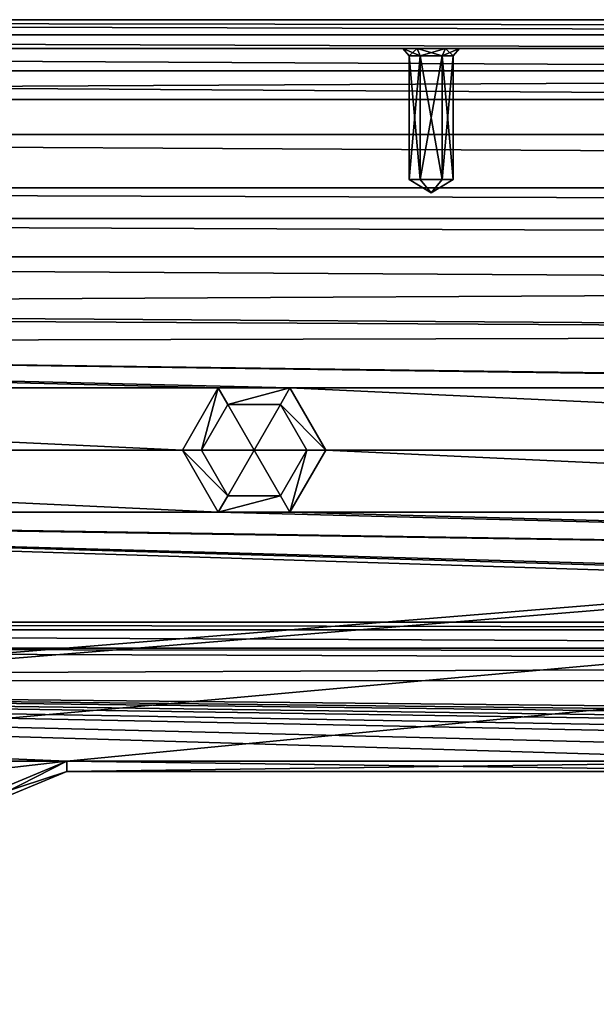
# Model space of a CAD drawing. Header units: inches. Extents: x -12.5 to 12.5, y -27.4 to 0.
# Tile 91 of 136: x -5.8 to -4.4, y -2.4 to 0. Entities that reach past the tile are written whole.
import ezdxf

# ---------------------------------------------------------------- set-up
doc = ezdxf.new("R2010")
doc.units = ezdxf.units.IN
doc.header["$LTSCALE"] = 52.148148
doc.header["$MEASUREMENT"] = 0
for name, color, linetype in [('1', 7, 'CONTINUOUS'), ('106', 7, 'CONTINUOUS'), ('107', 7, 'CONTINUOUS'), ('109', 7, 'CONTINUOUS'), ('1136', 7, 'CONTINUOUS'), ('120', 7, 'CONTINUOUS'), ('1206', 7, 'CONTINUOUS'), ('1207', 7, 'CONTINUOUS'), ('1208', 7, 'CONTINUOUS'), ('1211', 7, 'CONTINUOUS'), ('1212', 7, 'CONTINUOUS'), ('1213', 7, 'CONTINUOUS'), ('122', 7, 'CONTINUOUS'), ('123', 7, 'CONTINUOUS'), ('124', 7, 'CONTINUOUS'), ('128', 7, 'CONTINUOUS'), ('129', 7, 'CONTINUOUS'), ('1852', 7, 'CONTINUOUS'), ('1853', 7, 'CONTINUOUS'), ('1854', 7, 'CONTINUOUS'), ('1855', 7, 'CONTINUOUS'), ('1856', 7, 'CONTINUOUS'), ('1887', 7, 'CONTINUOUS'), ('1888', 7, 'CONTINUOUS'), ('1889', 7, 'CONTINUOUS'), ('1890', 7, 'CONTINUOUS'), ('1891', 7, 'CONTINUOUS'), ('1892', 7, 'CONTINUOUS'), ('1935', 7, 'CONTINUOUS'), ('1936', 7, 'CONTINUOUS'), ('1937', 7, 'CONTINUOUS'), ('1938', 7, 'CONTINUOUS'), ('1939', 7, 'CONTINUOUS'), ('1940', 7, 'CONTINUOUS'), ('2', 7, 'CONTINUOUS'), ('5', 7, 'CONTINUOUS'), ('52', 7, 'CONTINUOUS'), ('6', 7, 'CONTINUOUS'), ('653', 7, 'CONTINUOUS'), ('654', 7, 'CONTINUOUS'), ('655', 7, 'CONTINUOUS'), ('656', 7, 'CONTINUOUS'), ('657', 7, 'CONTINUOUS'), ('658', 7, 'CONTINUOUS'), ('9', 7, 'CONTINUOUS')]:
    doc.layers.add(name, color=color, linetype=linetype)

msp = doc.modelspace()

# ---------------------------------------------------------------- linework, layer by layer
at = {"layer": '1', "linetype": 'Continuous'}
for points in [[(-4.9442, -27.303), (-10.025, -1.988), (-12.2412, -0.07), (-4.9442, -27.303)], [(-12.2412, -0.07), (-9.9625, -1.8797), (12.2412, -0.07), (-12.2412, -0.07)], [(-9.9625, -1.8797), (-8.8875, -1.809), (12.2412, -0.07), (-9.9625, -1.8797)], [(-8.8875, -1.809), (-7.0125, -1.809), (12.2412, -0.07), (-8.8875, -1.809)], [(-7.0125, -1.809), (-5.7075, -1.809), (12.2412, -0.07), (-7.0125, -1.809)], [(-5.7075, -1.809), (-3.8325, -1.809), (12.2412, -0.07), (-5.7075, -1.809)], [(-7.0125, -1.809), (-6.7297, -1.9262), (-5.7075, -1.809), (-7.0125, -1.809)], [(-5.7075, -1.809), (-6.7297, -1.9262), (-5.9903, -1.9262), (-5.7075, -1.809)], [(-9.9625, -2.0963), (-10.025, -1.988), (-4.9442, -27.303), (-9.9625, -2.0963)], [(-9.8375, -2.0963), (-9.9625, -2.0963), (-4.9442, -27.303), (-9.8375, -2.0963)], [(-9.2875, -2.209), (-9.8375, -2.0963), (-4.9442, -27.303), (-9.2875, -2.209)], [(-9.1703, -2.4918), (-9.2875, -2.209), (-4.9442, -27.303), (-9.1703, -2.4918)]]:
    msp.add_3dface(points, dxfattribs=at)
at = {"layer": '106', "color": 9, "linetype": 'Continuous', "true_color": 0xbfc4ba}
for points in [[(-11.8587, -0.4102, -3.07), (-11.4457, -0.28, -3.07), (11.8587, -0.4102, -3.07), (-11.8587, -0.4102, -3.07)], [(-11.4457, -0.28, -3.07), (11.4457, -0.28, -3.07), (11.8587, -0.4102, -3.07), (-11.4457, -0.28, -3.07)], [(11.4457, -0.485, -3.07), (-11.4457, -0.485, -3.07), (-11.8587, -0.4102, -3.07), (11.4457, -0.485, -3.07)], [(11.4457, -0.485, -3.07), (-11.8587, -0.4102, -3.07), (11.8587, -0.4102, -3.07), (11.4457, -0.485, -3.07)], [(-11.9432, -1.1333, -3.07), (-5.1445, -26.5063, -3.07), (-12.1412, -1.1863, -3.07), (-11.9432, -1.1333, -3.07)], [(-12.1412, -1.1863, -3.07), (-5.1445, -26.5063, -3.07), (-5.3425, -26.5593, -3.07), (-12.1412, -1.1863, -3.07)]]:
    msp.add_3dface(points, dxfattribs=at)
at = {"layer": '107', "linetype": 'Continuous'}
for points in [[(11.4457, -0.485, -3.3), (-11.4457, -0.485, -3.3), (11.4457, -0.485, -3.07), (11.4457, -0.485, -3.3)], [(11.4457, -0.485, -3.07), (-11.4457, -0.485, -3.3), (-11.4457, -0.485, -3.07), (11.4457, -0.485, -3.07)]]:
    msp.add_3dface(points, dxfattribs=at)
at = {"layer": '109', "linetype": 'Continuous'}
for points in [[(-11.9432, -1.1333, -3.3), (-5.1445, -26.5063, -3.3), (-11.9432, -1.1333, -3.07), (-11.9432, -1.1333, -3.3)], [(-5.1445, -26.5063, -3.3), (-5.1445, -26.5063, -3.07), (-11.9432, -1.1333, -3.07), (-5.1445, -26.5063, -3.3)]]:
    msp.add_3dface(points, dxfattribs=at)
at = {"layer": '1136', "linetype": 'Continuous'}
for points in [[(-10.1817, -1.47, -0.438), (-0.3919, -1.47, -0.438), (-0.3919, -1.4885, -0.3935), (-10.1817, -1.47, -0.438)], [(-10.1817, -1.47, -0.438), (-0.3919, -1.4885, -0.3935), (-10.1817, -1.4885, -0.3935), (-10.1817, -1.47, -0.438)], [(-0.3919, -1.533, -0.375), (-10.1817, -1.533, -0.375), (-10.1817, -1.4885, -0.3935), (-0.3919, -1.533, -0.375)], [(-0.3919, -1.4885, -0.3935), (-0.3919, -1.533, -0.375), (-10.1817, -1.4885, -0.3935), (-0.3919, -1.4885, -0.3935)]]:
    msp.add_3dface(points, dxfattribs=at)
at = {"layer": '120', "linetype": 'Continuous'}
for points in [[(-5.3425, -26.5593, -3.3), (-12.1412, -1.1863, -3.3), (-5.3425, -26.5593, -3.07), (-5.3425, -26.5593, -3.3)], [(-12.1412, -1.1863, -3.3), (-12.1412, -1.1863, -3.07), (-5.3425, -26.5593, -3.07), (-12.1412, -1.1863, -3.3)]]:
    msp.add_3dface(points, dxfattribs=at)
at = {"layer": '1206', "linetype": 'Continuous'}
for points in [[(-3.8325, -1.834, -0.35), (-3.8325, -1.834, -0.025), (-5.7075, -1.834, -0.025), (-3.8325, -1.834, -0.35)], [(-3.8325, -1.834, -0.35), (-5.7075, -1.834, -0.025), (-5.7075, -1.834, -0.35), (-3.8325, -1.834, -0.35)]]:
    msp.add_3dface(points, dxfattribs=at)
at = {"layer": '1207', "linetype": 'Continuous'}
for points in [[(-5.7075, -1.834, -0.35), (-5.7075, -1.834, -0.025), (-5.9727, -1.9438, -0.025), (-5.7075, -1.834, -0.35)], [(-5.7075, -1.834, -0.35), (-5.9727, -1.9438, -0.025), (-5.9727, -1.9438, -0.35), (-5.7075, -1.834, -0.35)]]:
    msp.add_3dface(points, dxfattribs=at)
at = {"layer": '1208', "linetype": 'Continuous'}
for points in [[(-5.7075, -1.809), (-5.9903, -1.9262), (-5.7075, -1.834, -0.025), (-5.7075, -1.809)], [(-5.7075, -1.834, -0.025), (-5.9903, -1.9262), (-5.9727, -1.9438, -0.025), (-5.7075, -1.834, -0.025)]]:
    msp.add_3dface(points, dxfattribs=at)
at = {"layer": '1211', "linetype": 'Continuous'}
for points in [[(-3.8325, -1.809), (-5.7075, -1.809), (-3.8325, -1.834, -0.025), (-3.8325, -1.809)], [(-3.8325, -1.834, -0.025), (-5.7075, -1.809), (-5.7075, -1.834, -0.025), (-3.8325, -1.834, -0.025)]]:
    msp.add_3dface(points, dxfattribs=at)
at = {"layer": '1212', "linetype": 'Continuous'}
for points in [[(-5.9903, -1.9262, -0.375), (-5.7075, -1.809, -0.375), (-5.9727, -1.9438, -0.35), (-5.9903, -1.9262, -0.375)], [(-5.7075, -1.809, -0.375), (-5.7075, -1.834, -0.35), (-5.9727, -1.9438, -0.35), (-5.7075, -1.809, -0.375)]]:
    msp.add_3dface(points, dxfattribs=at)
at = {"layer": '1213', "linetype": 'Continuous'}
for points in [[(-5.7075, -1.809, -0.375), (-3.8325, -1.809, -0.375), (-5.7075, -1.834, -0.35), (-5.7075, -1.809, -0.375)], [(-3.8325, -1.809, -0.375), (-3.8325, -1.834, -0.35), (-5.7075, -1.834, -0.35), (-3.8325, -1.809, -0.375)]]:
    msp.add_3dface(points, dxfattribs=at)
at = {"layer": '122', "linetype": 'Continuous'}
for points in [[(-11.4457, -0.28, -3.3), (11.4457, -0.28, -3.3), (-11.4457, -0.28, -3.07), (-11.4457, -0.28, -3.3)], [(11.4457, -0.28, -3.3), (11.4457, -0.28, -3.07), (-11.4457, -0.28, -3.07), (11.4457, -0.28, -3.3)]]:
    msp.add_3dface(points, dxfattribs=at)
at = {"layer": '123', "linetype": 'Continuous'}
for points in [[(-5.4393, -27.2804, -2.782), (-12.1072, 0, -2.782), (-12.5, -0.9296, -2.782), (-5.4393, -27.2804, -2.782)], [(-5.3186, -27.373, -2.782), (-4.7726, -27.373, -2.782), (-12.1072, 0, -2.782), (-5.3186, -27.373, -2.782)], [(-5.3186, -27.373, -2.782), (-12.1072, 0, -2.782), (-5.3947, -27.3472, -2.782), (-5.3186, -27.373, -2.782)], [(-12.1072, 0, -2.782), (-5.4393, -27.2804, -2.782), (-5.3947, -27.3472, -2.782), (-12.1072, 0, -2.782)]]:
    msp.add_3dface(points, dxfattribs=at)
at = {"layer": '124', "linetype": 'Continuous'}
for points in [[(-12.26, 0, -2.482), (-4.9254, -27.373, -2.482), (-11.7724, -1.8198, -2.3915), (-12.26, 0, -2.482)], [(-4.9442, -27.303), (-12.2412, -0.07), (-4.9442, -27.303, -0.25), (-4.9442, -27.303)], [(-12.2412, -0.07), (-5.8628, -23.8745, -0.3911), (-5.0606, -26.8684, -0.3911), (-12.2412, -0.07)], [(-5.0188, -27.0244, -0.3911), (-12.2412, -0.07), (-5.0606, -26.8684, -0.3911), (-5.0188, -27.0244, -0.3911)], [(-12.2412, -0.07), (-5.0188, -27.0244, -0.3911), (-4.9777, -27.178, -0.25), (-12.2412, -0.07)], [(-4.9442, -27.303, -0.25), (-12.2412, -0.07), (-4.9777, -27.178, -0.25), (-4.9442, -27.303, -0.25)], [(-11.7724, -1.8198, -2.3915), (-4.9254, -27.373, -2.482), (-11.7579, -1.8739, -2.3915), (-11.7724, -1.8198, -2.3915)], [(-11.7579, -1.8739, -2.3915), (-4.9254, -27.373, -2.482), (-10.1206, -7.9843, -2.3915), (-11.7579, -1.8739, -2.3915)]]:
    msp.add_3dface(points, dxfattribs=at)
at = {"layer": '128', "color": 253, "linetype": 'Continuous', "true_color": 0xaab2c4}
for points in [[(-4.7726, -27.373, -2.782), (-4.7726, -27.373, -2.482), (-12.1072, 0, -2.482), (-4.7726, -27.373, -2.782)], [(-4.7726, -27.373, -2.782), (-12.1072, 0, -2.482), (-12.1072, 0, -2.782), (-4.7726, -27.373, -2.782)]]:
    msp.add_3dface(points, dxfattribs=at)
at = {"layer": '129', "linetype": 'Continuous'}
for points in [[(-4.9254, -27.373, -2.482), (-12.26, 0, -2.482), (-12.1072, 0, -2.482), (-4.9254, -27.373, -2.482)], [(-4.7726, -27.373, -2.482), (-4.9254, -27.373, -2.482), (-12.1072, 0, -2.482), (-4.7726, -27.373, -2.482)]]:
    msp.add_3dface(points, dxfattribs=at)
at = {"layer": '1852', "color": 253, "linetype": 'Continuous', "true_color": 0xaab2c4}
for points in [[(-12.2412, -0.07), (12.2412, -0.07), (-11.2759, -0.07, -0.0652), (-12.2412, -0.07)], [(12.2412, -0.07, -0.25), (-12.2412, -0.07, -0.25), (11.2757, -0.07, -0.1848), (12.2412, -0.07, -0.25)], [(11.2757, -0.07, -0.1848), (-12.2412, -0.07, -0.25), (11.2067, -0.07, -0.1848), (11.2757, -0.07, -0.1848)], [(11.2067, -0.07, -0.1848), (-12.2412, -0.07, -0.25), (8.0639, -0.07, -0.1848), (11.2067, -0.07, -0.1848)], [(8.0639, -0.07, -0.1848), (-12.2412, -0.07, -0.25), (7.9949, -0.07, -0.1848), (8.0639, -0.07, -0.1848)], [(7.9949, -0.07, -0.1848), (-12.2412, -0.07, -0.25), (4.8521, -0.07, -0.1848), (7.9949, -0.07, -0.1848)], [(4.8521, -0.07, -0.1848), (-12.2412, -0.07, -0.25), (4.7831, -0.07, -0.1848), (4.8521, -0.07, -0.1848)], [(4.7831, -0.07, -0.1848), (-12.2412, -0.07, -0.25), (1.6403, -0.07, -0.1848), (4.7831, -0.07, -0.1848)], [(1.6403, -0.07, -0.1848), (-12.2412, -0.07, -0.25), (1.5713, -0.07, -0.1848), (1.6403, -0.07, -0.1848)], [(1.5713, -0.07, -0.1848), (-12.2412, -0.07, -0.25), (-1.5715, -0.07, -0.1848), (1.5713, -0.07, -0.1848)], [(-1.5715, -0.07, -0.1848), (-12.2412, -0.07, -0.25), (-1.6405, -0.07, -0.1848), (-1.5715, -0.07, -0.1848)], [(-1.6405, -0.07, -0.1848), (-12.2412, -0.07, -0.25), (-4.7833, -0.07, -0.1848), (-1.6405, -0.07, -0.1848)], [(-4.7833, -0.07, -0.1848), (-12.2412, -0.07, -0.25), (-4.8523, -0.07, -0.1848), (-4.7833, -0.07, -0.1848)], [(-4.8523, -0.07, -0.1848), (-12.2412, -0.07, -0.25), (-7.9951, -0.07, -0.1848), (-4.8523, -0.07, -0.1848)], [(12.088, -0.07, -0.75), (-12.0342, -0.07, -0.75), (10.0375, -0.07, -0.69), (12.088, -0.07, -0.75)], [(8.0639, -0.07, -0.6848), (-12.0342, -0.07, -0.75), (7.9949, -0.07, -0.6848), (8.0639, -0.07, -0.6848)], [(-12.0342, -0.07, -0.75), (8.0639, -0.07, -0.6848), (9.9625, -0.07, -0.69), (-12.0342, -0.07, -0.75)], [(7.9949, -0.07, -0.6848), (-12.0342, -0.07, -0.75), (4.8521, -0.07, -0.6848), (7.9949, -0.07, -0.6848)], [(4.8521, -0.07, -0.6848), (-12.0342, -0.07, -0.75), (4.7831, -0.07, -0.6848), (4.8521, -0.07, -0.6848)], [(4.7831, -0.07, -0.6848), (-12.0342, -0.07, -0.75), (1.6403, -0.07, -0.6848), (4.7831, -0.07, -0.6848)], [(1.6403, -0.07, -0.6848), (-12.0342, -0.07, -0.75), (1.5713, -0.07, -0.6848), (1.6403, -0.07, -0.6848)], [(1.5713, -0.07, -0.6848), (-12.0342, -0.07, -0.75), (-1.5715, -0.07, -0.6848), (1.5713, -0.07, -0.6848)], [(-1.5715, -0.07, -0.6848), (-12.0342, -0.07, -0.75), (-1.6405, -0.07, -0.6848), (-1.5715, -0.07, -0.6848)], [(-1.6405, -0.07, -0.6848), (-12.0342, -0.07, -0.75), (-4.7833, -0.07, -0.6848), (-1.6405, -0.07, -0.6848)], [(-4.7833, -0.07, -0.6848), (-12.0342, -0.07, -0.75), (-4.8523, -0.07, -0.6848), (-4.7833, -0.07, -0.6848)], [(-4.8523, -0.07, -0.6848), (-12.0342, -0.07, -0.75), (-7.9951, -0.07, -0.6848), (-4.8523, -0.07, -0.6848)], [(10.0375, -0.07, -0.69), (-12.0342, -0.07, -0.75), (9.9625, -0.07, -0.69), (10.0375, -0.07, -0.69)], [(11.8292, -0.07, -0.5), (-10.0375, -0.07, -0.56), (-11.7754, -0.07, -0.5), (11.8292, -0.07, -0.5)], [(-11.2759, -0.07, -0.0652), (12.2412, -0.07), (-11.2069, -0.07, -0.0652), (-11.2759, -0.07, -0.0652)], [(12.2412, -0.07), (-8.0641, -0.07, -0.0652), (-11.2069, -0.07, -0.0652), (12.2412, -0.07)], [(-9.9625, -0.07, -0.56), (-10.0375, -0.07, -0.56), (11.8292, -0.07, -0.5), (-9.9625, -0.07, -0.56)], [(-8.0641, -0.07, -0.5652), (-9.9625, -0.07, -0.56), (11.8292, -0.07, -0.5), (-8.0641, -0.07, -0.5652)], [(-8.0641, -0.07, -0.0652), (12.2412, -0.07), (-7.9951, -0.07, -0.0652), (-8.0641, -0.07, -0.0652)], [(-7.9951, -0.07, -0.5652), (-8.0641, -0.07, -0.5652), (11.8292, -0.07, -0.5), (-7.9951, -0.07, -0.5652)], [(12.2412, -0.07), (-4.8523, -0.07, -0.0652), (-7.9951, -0.07, -0.0652), (12.2412, -0.07)], [(-4.8868, -0.07, -0.125), (-4.8523, -0.07, -0.1848), (-7.9951, -0.07, -0.1848), (-4.8868, -0.07, -0.125)], [(-7.9606, -0.07, -0.125), (-4.8868, -0.07, -0.125), (-7.9951, -0.07, -0.1848), (-7.9606, -0.07, -0.125)], [(-4.8523, -0.07, -0.0652), (-7.9606, -0.07, -0.125), (-7.9951, -0.07, -0.0652), (-4.8523, -0.07, -0.0652)], [(-4.8868, -0.07, -0.625), (-4.8523, -0.07, -0.6848), (-7.9951, -0.07, -0.6848), (-4.8868, -0.07, -0.625)], [(-7.9606, -0.07, -0.625), (-4.8868, -0.07, -0.625), (-7.9951, -0.07, -0.6848), (-7.9606, -0.07, -0.625)], [(-4.8523, -0.07, -0.5652), (-7.9606, -0.07, -0.625), (-7.9951, -0.07, -0.5652), (-4.8523, -0.07, -0.5652)], [(-4.8523, -0.07, -0.5652), (-7.9951, -0.07, -0.5652), (11.8292, -0.07, -0.5), (-4.8523, -0.07, -0.5652)], [(-4.8523, -0.07, -0.0652), (-4.8868, -0.07, -0.125), (-7.9606, -0.07, -0.125), (-4.8523, -0.07, -0.0652)], [(-4.8523, -0.07, -0.5652), (-4.8868, -0.07, -0.625), (-7.9606, -0.07, -0.625), (-4.8523, -0.07, -0.5652)], [(-4.8523, -0.07, -0.0652), (12.2412, -0.07), (-4.7833, -0.07, -0.0652), (-4.8523, -0.07, -0.0652)], [(-4.7833, -0.07, -0.5652), (-4.8523, -0.07, -0.5652), (11.8292, -0.07, -0.5), (-4.7833, -0.07, -0.5652)], [(12.2412, -0.07), (-1.6405, -0.07, -0.0652), (-4.7833, -0.07, -0.0652), (12.2412, -0.07)], [(-1.675, -0.07, -0.125), (-1.6405, -0.07, -0.1848), (-4.7833, -0.07, -0.1848), (-1.675, -0.07, -0.125)], [(-4.7488, -0.07, -0.125), (-1.675, -0.07, -0.125), (-4.7833, -0.07, -0.1848), (-4.7488, -0.07, -0.125)], [(-1.6405, -0.07, -0.0652), (-4.7488, -0.07, -0.125), (-4.7833, -0.07, -0.0652), (-1.6405, -0.07, -0.0652)], [(-1.675, -0.07, -0.625), (-1.6405, -0.07, -0.6848), (-4.7833, -0.07, -0.6848), (-1.675, -0.07, -0.625)], [(-4.7488, -0.07, -0.625), (-1.675, -0.07, -0.625), (-4.7833, -0.07, -0.6848), (-4.7488, -0.07, -0.625)], [(-1.6405, -0.07, -0.5652), (-4.7488, -0.07, -0.625), (-4.7833, -0.07, -0.5652), (-1.6405, -0.07, -0.5652)], [(-1.6405, -0.07, -0.5652), (-4.7833, -0.07, -0.5652), (11.8292, -0.07, -0.5), (-1.6405, -0.07, -0.5652)], [(-1.6405, -0.07, -0.0652), (-1.675, -0.07, -0.125), (-4.7488, -0.07, -0.125), (-1.6405, -0.07, -0.0652)], [(-1.6405, -0.07, -0.5652), (-1.675, -0.07, -0.625), (-4.7488, -0.07, -0.625), (-1.6405, -0.07, -0.5652)]]:
    msp.add_3dface(points, dxfattribs=at)
at = {"layer": '1853', "linetype": 'Continuous'}
for points in [[(12.1068, 0, -0.75), (-12.0529, 0, -0.75), (12.088, -0.07, -0.75), (12.1068, 0, -0.75)], [(12.088, -0.07, -0.75), (-12.0529, 0, -0.75), (-12.0342, -0.07, -0.75), (12.088, -0.07, -0.75)]]:
    msp.add_3dface(points, dxfattribs=at)
at = {"layer": '1854', "linetype": 'Continuous'}
for points in [[(-12.2077, -0.195, -0.25), (12.2077, -0.195, -0.25), (-11.7419, -0.195, -0.5), (-12.2077, -0.195, -0.25)], [(12.2077, -0.195, -0.25), (11.7957, -0.195, -0.5), (-11.7419, -0.195, -0.5), (12.2077, -0.195, -0.25)]]:
    msp.add_3dface(points, dxfattribs=at)
at = {"layer": '1855', "linetype": 'Continuous'}
for points in [[(11.8292, -0.07, -0.5), (-11.7754, -0.07, -0.5), (11.7957, -0.195, -0.5), (11.8292, -0.07, -0.5)], [(11.7957, -0.195, -0.5), (-11.7754, -0.07, -0.5), (-11.7419, -0.195, -0.5), (11.7957, -0.195, -0.5)]]:
    msp.add_3dface(points, dxfattribs=at)
at = {"layer": '1856', "linetype": 'Continuous'}
for points in [[(-12.2077, -0.195, -0.25), (-12.2412, -0.07, -0.25), (12.2412, -0.07, -0.25), (-12.2077, -0.195, -0.25)], [(-12.2077, -0.195, -0.25), (12.2412, -0.07, -0.25), (12.2077, -0.195, -0.25), (-12.2077, -0.195, -0.25)]]:
    msp.add_3dface(points, dxfattribs=at)
at = {"layer": '1887', "linetype": 'Continuous'}
for points in [[(-4.8713, -0.39, -0.125), (-4.8178, -0.4221, -0.125), (-4.8445, -0.39, -0.1713), (-4.8713, -0.39, -0.125)], [(-4.8445, -0.39, -0.1713), (-4.8178, -0.4221, -0.125), (-4.791, -0.39, -0.1713), (-4.8445, -0.39, -0.1713)], [(-4.791, -0.39, -0.1713), (-4.8178, -0.4221, -0.125), (-4.7643, -0.39, -0.125), (-4.791, -0.39, -0.1713)]]:
    msp.add_3dface(points, dxfattribs=at)
at = {"layer": '1888', "linetype": 'Continuous'}
for points in [[(-4.8713, -0.39, -0.125), (-4.8445, -0.39, -0.1713), (-4.8713, -0.0878, -0.125), (-4.8713, -0.39, -0.125)], [(-4.8713, -0.0878, -0.125), (-4.8445, -0.39, -0.1713), (-4.8445, -0.0878, -0.1713), (-4.8713, -0.0878, -0.125)], [(-4.8445, -0.39, -0.1713), (-4.791, -0.39, -0.1713), (-4.8445, -0.0878, -0.1713), (-4.8445, -0.39, -0.1713)], [(-4.8445, -0.0878, -0.1713), (-4.791, -0.39, -0.1713), (-4.791, -0.0878, -0.1713), (-4.8445, -0.0878, -0.1713)], [(-4.791, -0.39, -0.1713), (-4.7643, -0.39, -0.125), (-4.791, -0.0878, -0.1713), (-4.791, -0.39, -0.1713)], [(-4.791, -0.0878, -0.1713), (-4.7643, -0.39, -0.125), (-4.7643, -0.0878, -0.125), (-4.791, -0.0878, -0.1713)]]:
    msp.add_3dface(points, dxfattribs=at)
at = {"layer": '1889', "linetype": 'Continuous'}
for points in [[(-4.8523, -0.07, -0.1848), (-4.8868, -0.07, -0.125), (-4.8445, -0.0878, -0.1713), (-4.8523, -0.07, -0.1848)], [(-4.8868, -0.07, -0.125), (-4.8713, -0.0878, -0.125), (-4.8445, -0.0878, -0.1713), (-4.8868, -0.07, -0.125)], [(-4.7833, -0.07, -0.1848), (-4.8523, -0.07, -0.1848), (-4.791, -0.0878, -0.1713), (-4.7833, -0.07, -0.1848)], [(-4.8523, -0.07, -0.1848), (-4.8445, -0.0878, -0.1713), (-4.791, -0.0878, -0.1713), (-4.8523, -0.07, -0.1848)], [(-4.7833, -0.07, -0.1848), (-4.791, -0.0878, -0.1713), (-4.7643, -0.0878, -0.125), (-4.7833, -0.07, -0.1848)], [(-4.7488, -0.07, -0.125), (-4.7833, -0.07, -0.1848), (-4.7643, -0.0878, -0.125), (-4.7488, -0.07, -0.125)]]:
    msp.add_3dface(points, dxfattribs=at)
at = {"layer": '1890', "linetype": 'Continuous'}
for points in [[(-4.8178, -0.4221, -0.125), (-4.8713, -0.39, -0.125), (-4.8445, -0.39, -0.0787), (-4.8178, -0.4221, -0.125)], [(-4.791, -0.39, -0.0787), (-4.8178, -0.4221, -0.125), (-4.8445, -0.39, -0.0787), (-4.791, -0.39, -0.0787)], [(-4.7643, -0.39, -0.125), (-4.8178, -0.4221, -0.125), (-4.791, -0.39, -0.0787), (-4.7643, -0.39, -0.125)]]:
    msp.add_3dface(points, dxfattribs=at)
at = {"layer": '1891', "linetype": 'Continuous'}
for points in [[(-4.8713, -0.39, -0.125), (-4.8713, -0.0878, -0.125), (-4.8445, -0.0878, -0.0787), (-4.8713, -0.39, -0.125)], [(-4.8445, -0.39, -0.0787), (-4.8713, -0.39, -0.125), (-4.8445, -0.0878, -0.0787), (-4.8445, -0.39, -0.0787)], [(-4.791, -0.39, -0.0787), (-4.8445, -0.39, -0.0787), (-4.791, -0.0878, -0.0787), (-4.791, -0.39, -0.0787)], [(-4.791, -0.0878, -0.0787), (-4.8445, -0.39, -0.0787), (-4.8445, -0.0878, -0.0787), (-4.791, -0.0878, -0.0787)], [(-4.7643, -0.0878, -0.125), (-4.7643, -0.39, -0.125), (-4.791, -0.39, -0.0787), (-4.7643, -0.0878, -0.125)], [(-4.7643, -0.0878, -0.125), (-4.791, -0.39, -0.0787), (-4.791, -0.0878, -0.0787), (-4.7643, -0.0878, -0.125)]]:
    msp.add_3dface(points, dxfattribs=at)
at = {"layer": '1892', "linetype": 'Continuous'}
for points in [[(-4.8868, -0.07, -0.125), (-4.8523, -0.07, -0.0652), (-4.8713, -0.0878, -0.125), (-4.8868, -0.07, -0.125)], [(-4.8713, -0.0878, -0.125), (-4.8523, -0.07, -0.0652), (-4.8445, -0.0878, -0.0787), (-4.8713, -0.0878, -0.125)], [(-4.8523, -0.07, -0.0652), (-4.7833, -0.07, -0.0652), (-4.8445, -0.0878, -0.0787), (-4.8523, -0.07, -0.0652)], [(-4.7833, -0.07, -0.0652), (-4.791, -0.0878, -0.0787), (-4.8445, -0.0878, -0.0787), (-4.7833, -0.07, -0.0652)], [(-4.7833, -0.07, -0.0652), (-4.7488, -0.07, -0.125), (-4.791, -0.0878, -0.0787), (-4.7833, -0.07, -0.0652)], [(-4.7488, -0.07, -0.125), (-4.7643, -0.0878, -0.125), (-4.791, -0.0878, -0.0787), (-4.7488, -0.07, -0.125)]]:
    msp.add_3dface(points, dxfattribs=at)
at = {"layer": '1935', "linetype": 'Continuous'}
for points in [[(-4.8713, -0.39, -0.625), (-4.8178, -0.4221, -0.625), (-4.8445, -0.39, -0.6713), (-4.8713, -0.39, -0.625)], [(-4.8445, -0.39, -0.6713), (-4.8178, -0.4221, -0.625), (-4.791, -0.39, -0.6713), (-4.8445, -0.39, -0.6713)], [(-4.791, -0.39, -0.6713), (-4.8178, -0.4221, -0.625), (-4.7643, -0.39, -0.625), (-4.791, -0.39, -0.6713)]]:
    msp.add_3dface(points, dxfattribs=at)
at = {"layer": '1936', "linetype": 'Continuous'}
for points in [[(-4.8713, -0.39, -0.625), (-4.8445, -0.39, -0.6713), (-4.8713, -0.0878, -0.625), (-4.8713, -0.39, -0.625)], [(-4.8713, -0.0878, -0.625), (-4.8445, -0.39, -0.6713), (-4.8445, -0.0878, -0.6713), (-4.8713, -0.0878, -0.625)], [(-4.8445, -0.39, -0.6713), (-4.791, -0.39, -0.6713), (-4.8445, -0.0878, -0.6713), (-4.8445, -0.39, -0.6713)], [(-4.8445, -0.0878, -0.6713), (-4.791, -0.39, -0.6713), (-4.791, -0.0878, -0.6713), (-4.8445, -0.0878, -0.6713)], [(-4.791, -0.39, -0.6713), (-4.7643, -0.39, -0.625), (-4.791, -0.0878, -0.6713), (-4.791, -0.39, -0.6713)], [(-4.791, -0.0878, -0.6713), (-4.7643, -0.39, -0.625), (-4.7643, -0.0878, -0.625), (-4.791, -0.0878, -0.6713)]]:
    msp.add_3dface(points, dxfattribs=at)
at = {"layer": '1937', "linetype": 'Continuous'}
for points in [[(-4.8523, -0.07, -0.6848), (-4.8868, -0.07, -0.625), (-4.8445, -0.0878, -0.6713), (-4.8523, -0.07, -0.6848)], [(-4.8868, -0.07, -0.625), (-4.8713, -0.0878, -0.625), (-4.8445, -0.0878, -0.6713), (-4.8868, -0.07, -0.625)], [(-4.7833, -0.07, -0.6848), (-4.8523, -0.07, -0.6848), (-4.791, -0.0878, -0.6713), (-4.7833, -0.07, -0.6848)], [(-4.8523, -0.07, -0.6848), (-4.8445, -0.0878, -0.6713), (-4.791, -0.0878, -0.6713), (-4.8523, -0.07, -0.6848)], [(-4.7833, -0.07, -0.6848), (-4.791, -0.0878, -0.6713), (-4.7643, -0.0878, -0.625), (-4.7833, -0.07, -0.6848)], [(-4.7488, -0.07, -0.625), (-4.7833, -0.07, -0.6848), (-4.7643, -0.0878, -0.625), (-4.7488, -0.07, -0.625)]]:
    msp.add_3dface(points, dxfattribs=at)
at = {"layer": '1938', "linetype": 'Continuous'}
for points in [[(-4.8178, -0.4221, -0.625), (-4.8713, -0.39, -0.625), (-4.8445, -0.39, -0.5787), (-4.8178, -0.4221, -0.625)], [(-4.791, -0.39, -0.5787), (-4.8178, -0.4221, -0.625), (-4.8445, -0.39, -0.5787), (-4.791, -0.39, -0.5787)], [(-4.7643, -0.39, -0.625), (-4.8178, -0.4221, -0.625), (-4.791, -0.39, -0.5787), (-4.7643, -0.39, -0.625)]]:
    msp.add_3dface(points, dxfattribs=at)
at = {"layer": '1939', "linetype": 'Continuous'}
for points in [[(-4.8713, -0.39, -0.625), (-4.8713, -0.0878, -0.625), (-4.8445, -0.0878, -0.5787), (-4.8713, -0.39, -0.625)], [(-4.8445, -0.39, -0.5787), (-4.8713, -0.39, -0.625), (-4.8445, -0.0878, -0.5787), (-4.8445, -0.39, -0.5787)], [(-4.791, -0.39, -0.5787), (-4.8445, -0.39, -0.5787), (-4.791, -0.0878, -0.5787), (-4.791, -0.39, -0.5787)], [(-4.791, -0.0878, -0.5787), (-4.8445, -0.39, -0.5787), (-4.8445, -0.0878, -0.5787), (-4.791, -0.0878, -0.5787)], [(-4.7643, -0.0878, -0.625), (-4.7643, -0.39, -0.625), (-4.791, -0.39, -0.5787), (-4.7643, -0.0878, -0.625)], [(-4.7643, -0.0878, -0.625), (-4.791, -0.39, -0.5787), (-4.791, -0.0878, -0.5787), (-4.7643, -0.0878, -0.625)]]:
    msp.add_3dface(points, dxfattribs=at)
at = {"layer": '1940', "linetype": 'Continuous'}
for points in [[(-4.8868, -0.07, -0.625), (-4.8523, -0.07, -0.5652), (-4.8713, -0.0878, -0.625), (-4.8868, -0.07, -0.625)], [(-4.8713, -0.0878, -0.625), (-4.8523, -0.07, -0.5652), (-4.8445, -0.0878, -0.5787), (-4.8713, -0.0878, -0.625)], [(-4.8523, -0.07, -0.5652), (-4.7833, -0.07, -0.5652), (-4.8445, -0.0878, -0.5787), (-4.8523, -0.07, -0.5652)], [(-4.7833, -0.07, -0.5652), (-4.791, -0.0878, -0.5787), (-4.8445, -0.0878, -0.5787), (-4.7833, -0.07, -0.5652)], [(-4.7833, -0.07, -0.5652), (-4.7488, -0.07, -0.625), (-4.791, -0.0878, -0.5787), (-4.7833, -0.07, -0.5652)], [(-4.7488, -0.07, -0.625), (-4.7643, -0.0878, -0.625), (-4.791, -0.0878, -0.5787), (-4.7488, -0.07, -0.625)]]:
    msp.add_3dface(points, dxfattribs=at)
at = {"layer": '2', "linetype": 'Continuous'}
for points in [[(-12.375, 0, -3.3), (12.4634, -0.0366, -3.3), (-12.4634, -0.0366, -3.3), (-12.375, 0, -3.3)], [(12.375, 0, -3.3), (12.4634, -0.0366, -3.3), (-12.375, 0, -3.3), (12.375, 0, -3.3)], [(12.5, -0.125, -3.3), (-12.5, -0.125, -3.3), (-12.4634, -0.0366, -3.3), (12.5, -0.125, -3.3)], [(12.4634, -0.0366, -3.3), (12.5, -0.125, -3.3), (-12.4634, -0.0366, -3.3), (12.4634, -0.0366, -3.3)], [(11.4457, -0.28, -3.3), (-11.4457, -0.28, -3.3), (-12.5, -0.125, -3.3), (11.4457, -0.28, -3.3)], [(11.4457, -0.28, -3.3), (-12.5, -0.125, -3.3), (12.5, -0.125, -3.3), (11.4457, -0.28, -3.3)], [(-11.7411, -0.5781, -3.3), (-11.4457, -0.485, -3.3), (11.7411, -0.5781, -3.3), (-11.7411, -0.5781, -3.3)], [(-11.4457, -0.485, -3.3), (11.4457, -0.485, -3.3), (11.7411, -0.5781, -3.3), (-11.4457, -0.485, -3.3)], [(-11.7411, -0.5781, -3.3), (0, -0.65, -3.3), (-9.8081, -0.7024, -3.3), (-11.7411, -0.5781, -3.3)], [(-11.7411, -0.5781, -3.3), (11.7411, -0.5781, -3.3), (0, -0.65, -3.3), (-11.7411, -0.5781, -3.3)], [(0, -0.65, -3.3), (-0.2828, -0.7672, -3.3), (-9.8081, -0.7024, -3.3), (0, -0.65, -3.3)], [(-9.8081, -0.7024, -3.3), (-0.2828, -0.7672, -3.3), (-9.7132, -0.7148, -3.3), (-9.8081, -0.7024, -3.3)], [(-9.7132, -0.7148, -3.3), (-0.2828, -0.7672, -3.3), (-9.655, -0.7907, -3.3), (-9.7132, -0.7148, -3.3)], [(-9.655, -0.7907, -3.3), (-0.2828, -0.7672, -3.3), (-1.6625, -0.8984, -3.3), (-9.655, -0.7907, -3.3)], [(-1.8375, -0.8984, -3.3), (-9.655, -0.7907, -3.3), (-1.6625, -0.8984, -3.3), (-1.8375, -0.8984, -3.3)], [(-9.655, -0.7907, -3.3), (-1.8375, -0.8984, -3.3), (-5.1625, -0.8984, -3.3), (-9.655, -0.7907, -3.3)], [(-5.3375, -0.8984, -3.3), (-9.655, -0.7907, -3.3), (-5.1625, -0.8984, -3.3), (-5.3375, -0.8984, -3.3)], [(-9.655, -0.7907, -3.3), (-5.3375, -0.8984, -3.3), (-8.6625, -0.8984, -3.3), (-9.655, -0.7907, -3.3)], [(-5.3375, -0.8984, -3.3), (-5.425, -1.05, -3.3), (-8.6625, -0.8984, -3.3), (-5.3375, -0.8984, -3.3)], [(-5.425, -1.05, -3.3), (-8.575, -1.05, -3.3), (-8.6625, -0.8984, -3.3), (-5.425, -1.05, -3.3)], [(-1.8375, -0.8984, -3.3), (-1.925, -1.05, -3.3), (-5.1625, -0.8984, -3.3), (-1.8375, -0.8984, -3.3)], [(-1.925, -1.05, -3.3), (-5.075, -1.05, -3.3), (-5.1625, -0.8984, -3.3), (-1.925, -1.05, -3.3)], [(-12.1412, -1.1863, -3.3), (-5.3425, -26.5593, -3.3), (-12.5, -0.9296, -3.3), (-12.1412, -1.1863, -3.3)], [(-12.5, -0.9296, -3.3), (-5.3425, -26.5593, -3.3), (-5.4393, -27.2804, -3.3), (-12.5, -0.9296, -3.3)], [(-8.575, -1.05, -3.3), (-5.3375, -1.2016, -3.3), (-8.6625, -1.2016, -3.3), (-8.575, -1.05, -3.3)], [(-5.425, -1.05, -3.3), (-5.3375, -1.2016, -3.3), (-8.575, -1.05, -3.3), (-5.425, -1.05, -3.3)], [(-5.075, -1.05, -3.3), (-1.8375, -1.2016, -3.3), (-5.1625, -1.2016, -3.3), (-5.075, -1.05, -3.3)], [(-1.925, -1.05, -3.3), (-1.8375, -1.2016, -3.3), (-5.075, -1.05, -3.3), (-1.925, -1.05, -3.3)], [(-5.1445, -26.5063, -3.3), (-11.9432, -1.1333, -3.3), (-5.581, -23.348, -3.3), (-5.1445, -26.5063, -3.3)], [(-11.9432, -1.1333, -3.3), (-6.426, -20.198, -3.3), (-5.581, -23.348, -3.3), (-11.9432, -1.1333, -3.3)], [(-0.3919, -1.47, -3.3), (-9.473, -1.47, -3.3), (-8.8375, -1.2016, -3.3), (-0.3919, -1.47, -3.3)], [(-0.2828, -1.3328, -3.3), (0, -1.45, -3.3), (-8.8375, -1.2016, -3.3), (-0.2828, -1.3328, -3.3)], [(0, -1.45, -3.3), (0.3919, -1.47, -3.3), (-8.8375, -1.2016, -3.3), (0, -1.45, -3.3)], [(-8.6625, -1.2016, -3.3), (-0.2828, -1.3328, -3.3), (-8.8375, -1.2016, -3.3), (-8.6625, -1.2016, -3.3)], [(0.3919, -1.47, -3.3), (-0.3919, -1.47, -3.3), (-8.8375, -1.2016, -3.3), (0.3919, -1.47, -3.3)], [(-5.3375, -1.2016, -3.3), (-0.2828, -1.3328, -3.3), (-8.6625, -1.2016, -3.3), (-5.3375, -1.2016, -3.3)], [(-5.1625, -1.2016, -3.3), (-0.2828, -1.3328, -3.3), (-5.3375, -1.2016, -3.3), (-5.1625, -1.2016, -3.3)], [(-1.8375, -1.2016, -3.3), (-0.2828, -1.3328, -3.3), (-5.1625, -1.2016, -3.3), (-1.8375, -1.2016, -3.3)]]:
    msp.add_3dface(points, dxfattribs=at)
at = {"layer": '5', "linetype": 'Continuous'}
for points in [[(12.375, 0, -3.3), (-12.375, 0, -3.3), (12.375, 0, -2.782), (12.375, 0, -3.3)], [(10, 0, -1.75), (-12.375, 0, -3.3), (9.8232, 0, -1.6768), (10, 0, -1.75)], [(-12.375, 0, -3.3), (10, 0, -1.75), (12.1068, 0, -2.782), (-12.375, 0, -3.3)], [(9.8232, 0, -1.6768), (-12.375, 0, -3.3), (9.75, 0, -1.5), (9.8232, 0, -1.6768)], [(9.75, 0, -1.5), (-12.375, 0, -3.3), (-9.8232, 0, -1.6768), (9.75, 0, -1.5)], [(12.375, 0, -2.782), (-12.375, 0, -3.3), (12.1068, 0, -2.782), (12.375, 0, -2.782)], [(12.1068, 0, -0.75), (-10, 0, -1.25), (-12.0529, 0, -0.75), (12.1068, 0, -0.75)], [(-9.8232, 0, -1.3232), (-10, 0, -1.25), (12.1068, 0, -0.75), (-9.8232, 0, -1.3232)], [(-9.75, 0, -1.5), (9.75, 0, -1.5), (-9.8232, 0, -1.6768), (-9.75, 0, -1.5)], [(-9.75, 0, -1.5), (-9.8232, 0, -1.3232), (12.1068, 0, -0.75), (-9.75, 0, -1.5)], [(9.8232, 0, -1.3232), (9.75, 0, -1.5), (-9.75, 0, -1.5), (9.8232, 0, -1.3232)], [(10, 0, -1.25), (9.8232, 0, -1.3232), (-9.75, 0, -1.5), (10, 0, -1.25)], [(10, 0, -1.25), (-9.75, 0, -1.5), (12.1068, 0, -0.75), (10, 0, -1.25)]]:
    msp.add_3dface(points, dxfattribs=at)
at = {"layer": '52', "linetype": 'Continuous'}
for points in [[(-0.3919, -1.47, -3.3), (-0.3919, -1.47, -0.438), (-10.1817, -1.47, -0.438), (-0.3919, -1.47, -3.3)], [(-9.473, -1.47, -2.625), (-0.3919, -1.47, -3.3), (-10.1817, -1.47, -0.438), (-9.473, -1.47, -2.625)], [(-9.473, -1.47, -3.3), (-0.3919, -1.47, -3.3), (-9.473, -1.47, -2.625), (-9.473, -1.47, -3.3)]]:
    msp.add_3dface(points, dxfattribs=at)
at = {"layer": '6', "linetype": 'Continuous'}
for points in [[(-12.5, -0.9296, -3.3), (-5.4393, -27.2804, -3.3), (-12.5, -0.9296, -2.782), (-12.5, -0.9296, -3.3)], [(-5.4393, -27.2804, -3.3), (-5.4393, -27.2804, -2.782), (-12.5, -0.9296, -2.782), (-5.4393, -27.2804, -3.3)]]:
    msp.add_3dface(points, dxfattribs=at)
at = {"layer": '653', "linetype": 'Continuous'}
for points in [[(-5.3785, -1.05, -2.4), (-5.25, -1.05, -2.3228), (-5.3143, -1.1613, -2.4), (-5.3785, -1.05, -2.4)], [(-5.3143, -1.1613, -2.4), (-5.25, -1.05, -2.3228), (-5.1857, -1.1613, -2.4), (-5.3143, -1.1613, -2.4)], [(-5.1857, -1.1613, -2.4), (-5.25, -1.05, -2.3228), (-5.1215, -1.05, -2.4), (-5.1857, -1.1613, -2.4)]]:
    msp.add_3dface(points, dxfattribs=at)
at = {"layer": '654', "linetype": 'Continuous'}
for points in [[(-5.3785, -1.05, -2.4), (-5.3143, -1.1613, -2.4), (-5.3785, -1.05, -3.2465), (-5.3785, -1.05, -2.4)], [(-5.3785, -1.05, -3.2465), (-5.3143, -1.1613, -2.4), (-5.3143, -1.1613, -3.2465), (-5.3785, -1.05, -3.2465)], [(-5.1857, -1.1613, -2.4), (-5.1215, -1.05, -2.4), (-5.1857, -1.1613, -3.2465), (-5.1857, -1.1613, -2.4)], [(-5.1857, -1.1613, -3.2465), (-5.1215, -1.05, -2.4), (-5.1215, -1.05, -3.2465), (-5.1857, -1.1613, -3.2465)], [(-5.3143, -1.1613, -2.4), (-5.1857, -1.1613, -2.4), (-5.3143, -1.1613, -3.2465), (-5.3143, -1.1613, -2.4)], [(-5.3143, -1.1613, -3.2465), (-5.1857, -1.1613, -2.4), (-5.1857, -1.1613, -3.2465), (-5.3143, -1.1613, -3.2465)]]:
    msp.add_3dface(points, dxfattribs=at)
at = {"layer": '655', "linetype": 'Continuous'}
for points in [[(-5.3375, -1.2016, -3.3), (-5.425, -1.05, -3.3), (-5.3143, -1.1613, -3.2465), (-5.3375, -1.2016, -3.3)], [(-5.425, -1.05, -3.3), (-5.3785, -1.05, -3.2465), (-5.3143, -1.1613, -3.2465), (-5.425, -1.05, -3.3)], [(-5.1625, -1.2016, -3.3), (-5.1857, -1.1613, -3.2465), (-5.1215, -1.05, -3.2465), (-5.1625, -1.2016, -3.3)], [(-5.075, -1.05, -3.3), (-5.1625, -1.2016, -3.3), (-5.1215, -1.05, -3.2465), (-5.075, -1.05, -3.3)], [(-5.1625, -1.2016, -3.3), (-5.3375, -1.2016, -3.3), (-5.1857, -1.1613, -3.2465), (-5.1625, -1.2016, -3.3)], [(-5.3375, -1.2016, -3.3), (-5.3143, -1.1613, -3.2465), (-5.1857, -1.1613, -3.2465), (-5.3375, -1.2016, -3.3)]]:
    msp.add_3dface(points, dxfattribs=at)
at = {"layer": '656', "linetype": 'Continuous'}
for points in [[(-5.25, -1.05, -2.3228), (-5.3785, -1.05, -2.4), (-5.3143, -0.9387, -2.4), (-5.25, -1.05, -2.3228)], [(-5.1857, -0.9387, -2.4), (-5.25, -1.05, -2.3228), (-5.3143, -0.9387, -2.4), (-5.1857, -0.9387, -2.4)], [(-5.1215, -1.05, -2.4), (-5.25, -1.05, -2.3228), (-5.1857, -0.9387, -2.4), (-5.1215, -1.05, -2.4)]]:
    msp.add_3dface(points, dxfattribs=at)
at = {"layer": '657', "linetype": 'Continuous'}
for points in [[(-5.3785, -1.05, -2.4), (-5.3785, -1.05, -3.2465), (-5.3143, -0.9387, -3.2465), (-5.3785, -1.05, -2.4)], [(-5.3143, -0.9387, -2.4), (-5.3785, -1.05, -2.4), (-5.3143, -0.9387, -3.2465), (-5.3143, -0.9387, -2.4)], [(-5.1857, -0.9387, -2.4), (-5.3143, -0.9387, -2.4), (-5.1857, -0.9387, -3.2465), (-5.1857, -0.9387, -2.4)], [(-5.1857, -0.9387, -3.2465), (-5.3143, -0.9387, -2.4), (-5.3143, -0.9387, -3.2465), (-5.1857, -0.9387, -3.2465)], [(-5.1215, -1.05, -3.2465), (-5.1215, -1.05, -2.4), (-5.1857, -0.9387, -2.4), (-5.1215, -1.05, -3.2465)], [(-5.1215, -1.05, -3.2465), (-5.1857, -0.9387, -2.4), (-5.1857, -0.9387, -3.2465), (-5.1215, -1.05, -3.2465)]]:
    msp.add_3dface(points, dxfattribs=at)
at = {"layer": '658', "linetype": 'Continuous'}
for points in [[(-5.425, -1.05, -3.3), (-5.3375, -0.8984, -3.3), (-5.3785, -1.05, -3.2465), (-5.425, -1.05, -3.3)], [(-5.3785, -1.05, -3.2465), (-5.3375, -0.8984, -3.3), (-5.3143, -0.9387, -3.2465), (-5.3785, -1.05, -3.2465)], [(-5.3375, -0.8984, -3.3), (-5.1625, -0.8984, -3.3), (-5.3143, -0.9387, -3.2465), (-5.3375, -0.8984, -3.3)], [(-5.1625, -0.8984, -3.3), (-5.1857, -0.9387, -3.2465), (-5.3143, -0.9387, -3.2465), (-5.1625, -0.8984, -3.3)], [(-5.1625, -0.8984, -3.3), (-5.075, -1.05, -3.3), (-5.1857, -0.9387, -3.2465), (-5.1625, -0.8984, -3.3)], [(-5.075, -1.05, -3.3), (-5.1215, -1.05, -3.2465), (-5.1857, -0.9387, -3.2465), (-5.075, -1.05, -3.3)]]:
    msp.add_3dface(points, dxfattribs=at)
at = {"layer": '9', "linetype": 'Continuous'}
for points in [[(-10.1817, -1.533, -0.375), (-0.2207, -1.568, -0.375), (-10.4324, -1.612, -0.375), (-10.1817, -1.533, -0.375)], [(-0.3045, -1.5418, -0.375), (-0.2207, -1.568, -0.375), (-10.1817, -1.533, -0.375), (-0.3045, -1.5418, -0.375)], [(-0.3919, -1.533, -0.375), (-0.3045, -1.5418, -0.375), (-10.1817, -1.533, -0.375), (-0.3919, -1.533, -0.375)], [(-0.2207, -1.568, -0.375), (0, -1.613, -0.375), (-10.4324, -1.612, -0.375), (-0.2207, -1.568, -0.375)], [(-10.4324, -1.612, -0.375), (0, -1.613, -0.375), (8.8875, -1.809, -0.375), (-10.4324, -1.612, -0.375)], [(-7.0125, -1.809, -0.375), (-10.4324, -1.612, -0.375), (-5.7075, -1.809, -0.375), (-7.0125, -1.809, -0.375)], [(-5.7075, -1.809, -0.375), (-10.4324, -1.612, -0.375), (-3.8325, -1.809, -0.375), (-5.7075, -1.809, -0.375)], [(-3.8325, -1.809, -0.375), (-10.4324, -1.612, -0.375), (-2.5275, -1.809, -0.375), (-3.8325, -1.809, -0.375)], [(-2.5275, -1.809, -0.375), (-10.4324, -1.612, -0.375), (-0.6525, -1.809, -0.375), (-2.5275, -1.809, -0.375)], [(-0.6525, -1.809, -0.375), (-10.4324, -1.612, -0.375), (0.6525, -1.809, -0.375), (-0.6525, -1.809, -0.375)], [(0.6525, -1.809, -0.375), (-10.4324, -1.612, -0.375), (2.5275, -1.809, -0.375), (0.6525, -1.809, -0.375)], [(2.5275, -1.809, -0.375), (-10.4324, -1.612, -0.375), (3.8325, -1.809, -0.375), (2.5275, -1.809, -0.375)], [(3.8325, -1.809, -0.375), (-10.4324, -1.612, -0.375), (5.7075, -1.809, -0.375), (3.8325, -1.809, -0.375)], [(5.7075, -1.809, -0.375), (-10.4324, -1.612, -0.375), (7.0125, -1.809, -0.375), (5.7075, -1.809, -0.375)], [(7.0125, -1.809, -0.375), (-10.4324, -1.612, -0.375), (8.8875, -1.809, -0.375), (7.0125, -1.809, -0.375)], [(-7.0125, -1.809, -0.375), (-5.7075, -1.809, -0.375), (-5.9903, -1.9262, -0.375), (-7.0125, -1.809, -0.375)]]:
    msp.add_3dface(points, dxfattribs=at)

doc.saveas('drawing.dxf')
